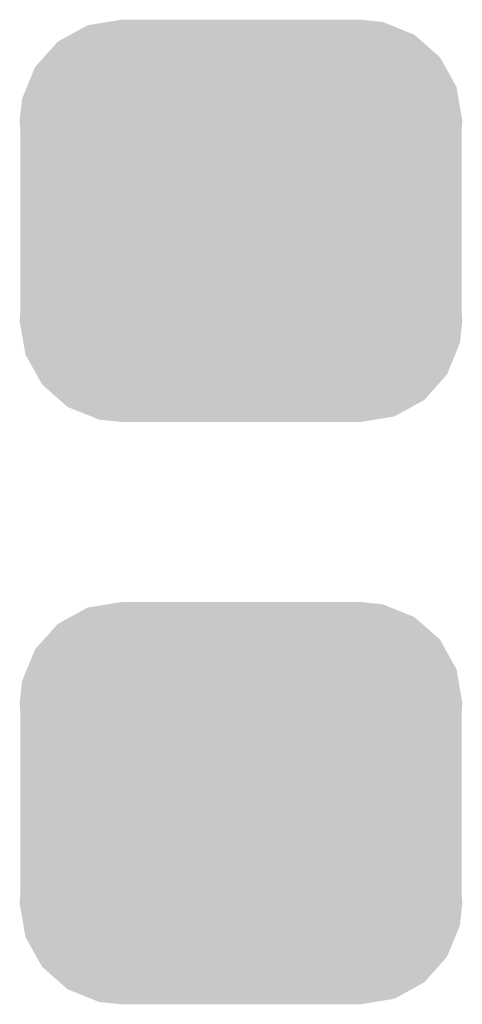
# Model space of a CAD drawing. Extents: x -1.3 to 24.2, y -3.9 to 39.2.
# Tile 33 of 35: x 14.2 to 15, y 35.2 to 36.9. Entities that reach past the tile are written whole.
import ezdxf

# ---------------------------------------------------------------- set-up
doc = ezdxf.new("R2010")
doc.units = 0
doc.layers.get('0').update_dxf_attribs({"linetype": 'CONTINUOUS'})
doc.layers.add('TEMP_HUM_28_CLICK_V100_GTS', color=12, linetype='CONTINUOUS')

# ---------------------------------------------------------------- blocks, each defined once
blk = doc.blocks.new('CUSTOM_65')
for points in [[(-0.268438, 0.342124), (-0.233628, 0.347838), (0.2622, 0.342124), (0.247972, 0.347838)], [(-0.233628, 0.347838), (-0.20955, 0.35179), (0.247972, 0.347838), (0.20955, 0.35179)], [(-0.298526, 0.325596), (-0.268438, 0.342124), (0.30335, 0.325596), (0.2622, 0.342124)], [(-0.34504, 0.286174), (-0.320744, 0.31339), (0.348152, 0.286174), (0.317222, 0.31339)], [(-0.320744, 0.31339), (-0.298526, 0.325596), (0.317222, 0.31339), (0.30335, 0.325596)], [(-0.360486, 0.26887), (-0.34504, 0.286174), (0.357822, 0.26887), (0.348152, 0.286174)], [(-0.37475, 0.234078), (-0.360486, 0.26887), (0.377262, 0.234078), (0.357822, 0.26887)], [(-0.383124, 0.213652), (-0.37475, 0.234078), (0.380766, 0.213652), (0.377262, 0.234078)], [(-0.38735, 0.17526), (-0.383124, 0.213652), (0.38735, 0.17526), (0.380766, 0.213652)], [(-0.38608, 0.154124), (-0.38735, 0.17526), (0.38608, 0.154124), (0.38735, 0.17526)], [(-0.38608, -0.154124), (-0.38608, 0.154124), (0.38608, -0.154124), (0.38608, 0.154124)], [(-0.38735, -0.17526), (-0.38608, -0.154124), (0.38735, -0.17526), (0.38608, -0.154124)], [(-0.380764, -0.213652), (-0.38735, -0.17526), (0.383124, -0.213652), (0.38735, -0.17526)], [(-0.377262, -0.234078), (-0.380764, -0.213652), (0.374748, -0.234078), (0.383124, -0.213652)], [(-0.35782, -0.26887), (-0.377262, -0.234078), (0.360486, -0.26887), (0.374748, -0.234078)], [(-0.348152, -0.286174), (-0.35782, -0.26887), (0.345038, -0.286174), (0.360486, -0.26887)], [(-0.31722, -0.31339), (-0.348152, -0.286174), (0.320744, -0.31339), (0.345038, -0.286174)], [(-0.30335, -0.325596), (-0.31722, -0.31339), (0.298524, -0.325596), (0.320744, -0.31339)], [(-0.262198, -0.342124), (-0.30335, -0.325596), (0.268438, -0.342124), (0.298524, -0.325596)], [(-0.247972, -0.347838), (-0.262198, -0.342124), (0.233626, -0.347838), (0.268438, -0.342124)], [(-0.20955, -0.35179), (-0.247972, -0.347838), (0.20955, -0.35179), (0.233626, -0.347838)]]:
    blk.add_solid(points)

msp = doc.modelspace()

# ---------------------------------------------------------------- block references
at = {"layer": 'TEMP_HUM_28_CLICK_V100_GTS'}
for p in [(14.57706, 36.57854), (14.57706, 35.56)]:
    msp.add_blockref('CUSTOM_65', p, dxfattribs=at)

doc.saveas('drawing.dxf')
